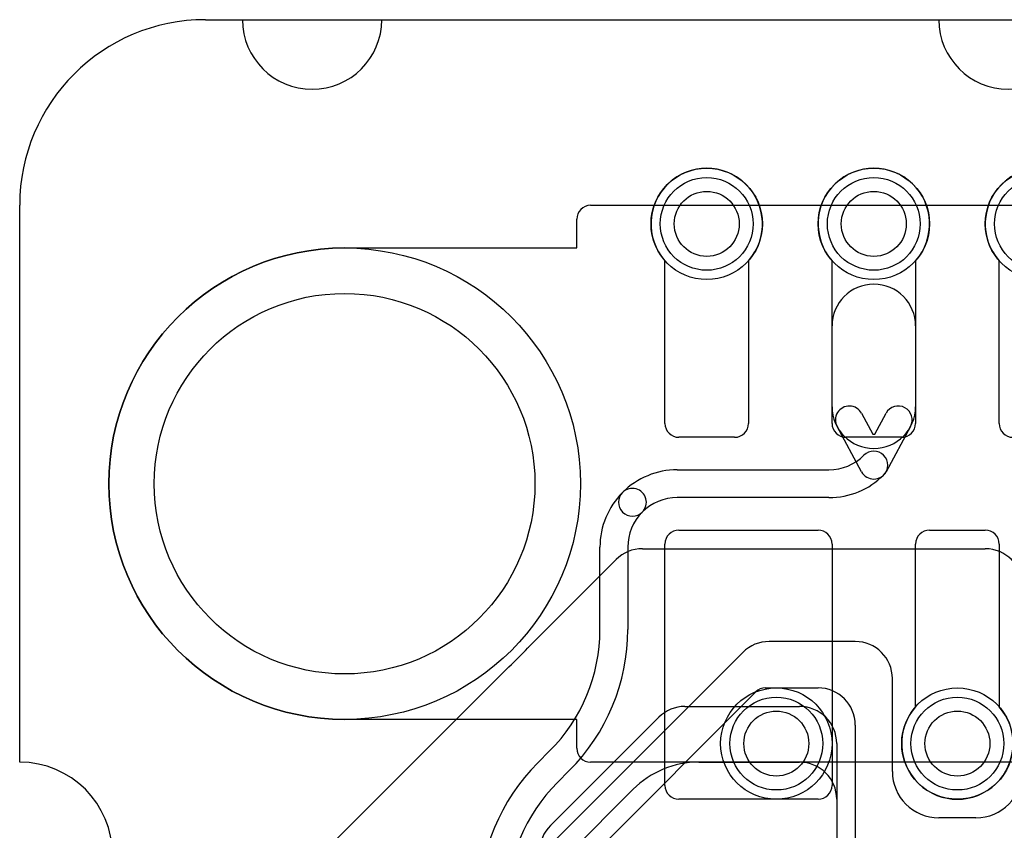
# Model space of a CAD drawing. Extents: x -1.1 to 39.1, y -7.5 to 26.
# Tile 22 of 44: x 9 to 14.3, y 21.6 to 26. Entities that reach past the tile are written whole.
import ezdxf

# ---------------------------------------------------------------- set-up
doc = ezdxf.new("R2010")
doc.units = 0
for name, color, linetype in [('Hole', 1, 'CONTINUOUS'), ('L1', 3, 'CONTINUOUS'), ('L3', 3, 'CONTINUOUS'), ('L4', 3, 'CONTINUOUS'), ('Outline', 7, 'CONTINUOUS'), ('PartsArea-A', 111, 'CONTINUOUS'), ('PartsArea-B', 111, 'CONTINUOUS'), ('Resist-A', 2, 'CONTINUOUS'), ('Resist-B', 2, 'CONTINUOUS')]:
    doc.layers.add(name, color=color, linetype=linetype)

msp = doc.modelspace()

# ---------------------------------------------------------------- linework, layer by layer
at = {"layer": 'Hole'}
for centre, radius in [((12.7, 24.9), 0.175), ((13.6, 24.9), 0.175), ((10.75, 23.5), 1.025), ((13.075, 22.1), 0.175), ((14.05, 22.1), 0.175)]:
    msp.add_circle(centre, radius, dxfattribs=at)
at = {"layer": 'L1'}
for p, q in [((12.475, 23.825), (12.475, 24.70157)), ((12.925, 24.70157), (12.925, 23.825)), ((13.375, 23.825), (13.375, 24.70157)), ((13.825, 24.70157), (13.825, 23.825)), ((14.275, 23.825), (14.275, 24.70157)), ((12.85, 23.75), (12.55, 23.75)), ((13.75, 23.75), (13.45, 23.75)), ((12.55, 23.25), (13.3, 23.25)), ((13.9, 23.25), (14.2, 23.25)), ((12.475, 21.875), (12.475, 23.175)), ((13.375, 23.175), (13.375, 21.875)), ((13.825, 22.29843), (13.825, 23.175)), ((14.275, 23.175), (14.275, 22.29843)), ((12.58284, 22.3), (13.2, 22.3)), ((11.85858, 21.65858), (12.44142, 22.24142)), ((13.4, 22.1), (13.4, 19.25711)), ((13.3, 21.8), (12.55, 21.8))]:
    msp.add_line(p, q, dxfattribs=at)
for centre in [(12.7, 24.9), (13.6, 24.9), (14.5, 24.9), (13.075, 22.1), (14.05, 22.1)]:
    msp.add_circle(centre, 0.3, dxfattribs=at)
for centre, radius, start, end in [((12.7, 24.9), 0.3, -41.40943, -138.59057), ((13.6, 24.9), 0.3, -41.40943, -138.59057), ((14.5, 24.9), 0.3, -41.40943, -138.59057), ((12.55, 23.825), 0.075, 180, -90), ((12.85, 23.825), 0.075, -90, 0), ((13.45, 23.825), 0.075, 180, -90), ((13.75, 23.825), 0.075, -90, 0), ((14.35, 23.825), 0.075, 180, -90), ((12.55, 23.175), 0.075, 90, 180), ((13.3, 23.175), 0.075, 0, 90), ((13.9, 23.175), 0.075, 90, 180), ((14.2, 23.175), 0.075, 0, 90), ((12.58284, 22.1), 0.2, 90, 135), ((13.2, 22.1), 0.2, 0, 90), ((14.05, 22.1), 0.3, 138.59057, 41.40943), ((12.55, 21.875), 0.075, 180, -90), ((13.3, 21.875), 0.075, -90, 0), ((12, 21.51716), 0.2, 135, 180)]:
    msp.add_arc(centre, radius, start, end, dxfattribs=at)
at = {"layer": 'L3'}
for p, q in [((12.35383, 23.15), (14.2, 23.15)), ((11.73908, 22.61809), (12.21241, 23.09142)), ((13.50004, 22.64999), (13.0364, 22.65)), ((12.89498, 22.59142), (10.74645, 20.44289)), ((10.07099, 20.95), (11.63191, 22.51092)), ((13.70004, 21.94997), (13.70004, 22.44999)), ((11.472, 20.88555), (12.9645, 22.37804)), ((13.01751, 22.4), (13.3, 22.4)), ((13.5, 22.2), (13.5, 14.85788)), ((14.15003, 21.7), (13.95001, 21.7))]:
    msp.add_line(p, q, dxfattribs=at)
for centre in [(14.5, 24.9), (13.075, 22.1), (14.05, 22.1)]:
    msp.add_circle(centre, 0.3, dxfattribs=at)
for centre, radius, start, end in [((12.35383, 22.95), 0.2, 90, 135), ((14.2, 22.95), 0.2, 0, 90), ((13.0364, 22.45), 0.2, 90, 135), ((13.50004, 22.44999), 0.2, 0, 90), ((10.75, 23.50001), 1.32505, -48.1031, -41.89751), ((11.79209, 22.56508), 0.07497, 135, 138.10368), ((11.68492, 22.45791), 0.07497, 131.89632, 135), ((13.01751, 22.32503), 0.07497, 90, 135), ((13.3, 22.2), 0.2, 0, 90), ((13.95001, 21.94997), 0.24997, 180, -90), ((14.15003, 21.94997), 0.24997, -90, 0)]:
    msp.add_arc(centre, radius, start, end, dxfattribs=at)
at = {"layer": 'L4'}
for p, q in [((12.475, 23.825), (12.475, 24.70157)), ((12.925, 24.70157), (12.925, 23.825)), ((13.375, 23.825), (13.375, 24.70157)), ((13.825, 24.70157), (13.825, 23.825)), ((14.275, 23.825), (14.275, 24.70157)), ((13.375, 23.915), (13.375, 24.35)), ((13.825, 24.35), (13.825, 23.915)), ((13.53405, 23.87928), (13.59445, 23.76775)), ((13.60555, 23.76775), (13.66595, 23.87928)), ((13.53405, 23.56429), (13.40215, 23.80786)), ((13.59445, 23.76775), (13.60555, 23.76775)), ((13.79785, 23.80786), (13.66595, 23.56429)), ((12.85, 23.75), (12.55, 23.75)), ((13.75, 23.75), (13.45, 23.75)), ((12.54142, 23.575), (13.35858, 23.575)), ((13.35858, 23.425), (12.54142, 23.425)), ((12.55, 23.25), (13.3, 23.25)), ((13.9, 23.25), (14.2, 23.25)), ((12.475, 21.875), (12.475, 23.175)), ((13.375, 23.175), (13.375, 21.875)), ((13.825, 22.29843), (13.825, 23.175)), ((14.275, 23.175), (14.275, 22.29843)), ((12.125, 22.71421), (12.125, 23.15858)), ((12.275, 23.15858), (12.275, 22.71421)), ((11.78985, 21.99592), (11.85407, 22.06015)), ((11.96014, 21.95408), (11.89592, 21.88986)), ((12.65711, 22), (13.2, 22)), ((11.87196, 21.42196), (12.30355, 21.85355)), ((13.3, 21.8), (12.55, 21.8)), ((13.4, 21.8), (13.4, 20.05))]:
    msp.add_line(p, q, dxfattribs=at)
for centre in [(12.7, 24.9), (13.6, 24.9), (14.5, 24.9), (13.075, 22.1), (14.05, 22.1)]:
    msp.add_circle(centre, 0.3, dxfattribs=at)
for centre, radius, start, end in [((12.7, 24.9), 0.3, -41.40943, -138.59057), ((13.6, 24.9), 0.3, -41.40943, -138.59057), ((14.5, 24.9), 0.3, -41.40943, -138.59057), ((13.6, 24.35), 0.225, 0, 180), ((13.4681, 23.84357), 0.075, 28.43425, -151.56321), ((13.7319, 23.84357), 0.075, -28.43425, 151.56321), ((13.6, 23.915), 0.225, 180, 0), ((12.55, 23.825), 0.075, 180, -90), ((12.85, 23.825), 0.075, -90, 0), ((13.45, 23.825), 0.075, 180, -90), ((13.75, 23.825), 0.075, -90, 0), ((14.35, 23.825), 0.075, 180, -90), ((13.35858, 23.84141), 0.26641, -90, -45), ((13.59999, 23.6), 0.075, -44.9946, 135.00119), ((12.54141, 23.15859), 0.41641, 89.99862, 135), ((13.35858, 23.84141), 0.41641, -90, -44.99903), ((13.6, 23.6), 0.075, -151.56575, -28.43425), ((12.54141, 23.15858), 0.41641, 134.99903, 180), ((12.3, 23.4), 0.075, 135, -45), ((12.3, 23.4), 0.075, -45.0054, 134.99881), ((12.54141, 23.15859), 0.26641, 89.99785, 135), ((12.54141, 23.15858), 0.26641, 135, 180), ((12.55, 23.175), 0.075, 90, 180), ((13.3, 23.175), 0.075, 0, 90), ((13.9, 23.175), 0.075, 90, 180), ((14.2, 23.175), 0.075, 0, 90), ((11.2, 22.71422), 0.925, -45, -0.00062), ((11.2, 22.71422), 1.075, -45, -0.00053), ((14.05, 22.1), 0.3, 138.59057, 41.40943), ((12.55, 21.23579), 1.075, 135.00075, 180), ((12.6571, 21.5), 0.5, 89.99885, 135), ((13.2, 21.8), 0.2, 0, 90), ((12.55, 21.23579), 0.925, 135.00044, 180), ((12.55, 21.875), 0.075, 180, -90), ((13.3, 21.875), 0.075, -90, 0)]:
    msp.add_arc(centre, radius, start, end, dxfattribs=at)
at = {"layer": 'Outline'}
for p, q in [((10, 26), (10.2, 26)), ((10.95, 26), (13.95, 26)), ((9, 22), (9, 25))]:
    msp.add_line(p, q, dxfattribs=at)
for centre, radius, start, end in [((10, 25), 1, 90, 180), ((10.575, 26), 0.375, 180, 0), ((14.325, 26), 0.375, 180, 0), ((9, 21.5), 0.5, -90, 90)]:
    msp.add_arc(centre, radius, start, end, dxfattribs=at)
at = {"layer": 'PartsArea-A'}
for p, q in [((10, 26), (28, 26)), ((9, 22), (9, 25))]:
    msp.add_line(p, q, dxfattribs=at)
for centre, radius, start, end in [((10, 25), 1, 90, 180), ((9, 21.5), 0.5, -90, 90)]:
    msp.add_arc(centre, radius, start, end, dxfattribs=at)
at = {"layer": 'PartsArea-B'}
for p, q in [((10, 26), (28, 26)), ((9, 22), (9, 25))]:
    msp.add_line(p, q, dxfattribs=at)
for centre, radius, start, end in [((10, 25), 1, 90, 180), ((9, 21.5), 0.5, -90, 90)]:
    msp.add_arc(centre, radius, start, end, dxfattribs=at)
at = {"layer": 'Resist-A'}
for p, q in [((12.075, 25), (25.925, 25)), ((12, 24.77), (12, 24.925)), ((10.75, 24.77), (12, 24.77)), ((12, 22.23), (10.75, 22.23)), ((12, 22.075), (12, 22.23)), ((25.925, 22), (12.075, 22))]:
    msp.add_line(p, q, dxfattribs=at)
for centre, radius in [((12.7, 24.9), 0.25), ((13.6, 24.9), 0.25), ((14.5, 24.9), 0.25), ((10.75, 23.5), 1.27), ((13.075, 22.1), 0.25), ((14.05, 22.1), 0.25)]:
    msp.add_circle(centre, radius, dxfattribs=at)
for centre, radius, start, end in [((12.075, 24.925), 0.075, 90, 180), ((10.75, 23.5), 1.27, 90, -90), ((12.075, 22.075), 0.075, 180, -90)]:
    msp.add_arc(centre, radius, start, end, dxfattribs=at)
at = {"layer": 'Resist-B'}
for p, q in [((12.075, 25), (25.925, 25)), ((12, 24.77), (12, 24.925)), ((10.75, 24.77), (12, 24.77)), ((12, 22.23), (10.75, 22.23)), ((12, 22.075), (12, 22.23)), ((25.925, 22), (12.075, 22))]:
    msp.add_line(p, q, dxfattribs=at)
for centre, radius in [((12.7, 24.9), 0.25), ((13.6, 24.9), 0.25), ((14.5, 24.9), 0.25), ((10.75, 23.5), 1.27), ((13.075, 22.1), 0.25), ((14.05, 22.1), 0.25)]:
    msp.add_circle(centre, radius, dxfattribs=at)
for centre, radius, start, end in [((12.075, 24.925), 0.075, 90, 180), ((10.75, 23.5), 1.27, 90, -90), ((12.075, 22.075), 0.075, 180, -90)]:
    msp.add_arc(centre, radius, start, end, dxfattribs=at)

doc.saveas('drawing.dxf')
